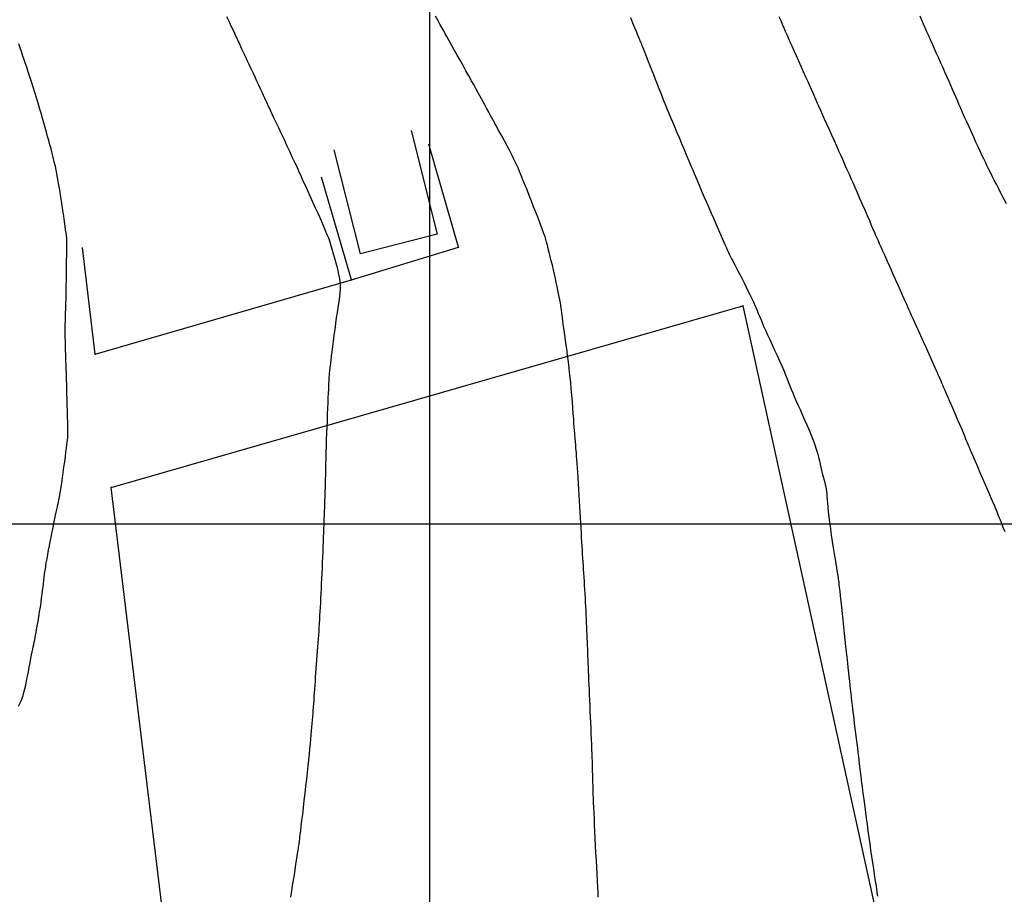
# Model space of a CAD drawing. Header units: millimetres. Extents: x 196436 to 199900, y 8705373 to 8708636.
# Tile 55 of 241: x 197869 to 197943, y 8706072 to 8706138. Entities that reach past the tile are written whole.
import ezdxf

# ---------------------------------------------------------------- set-up
doc = ezdxf.new("R2010")
doc.units = ezdxf.units.MM
doc.header["$LTSCALE"] = 5
for name, color, linetype in [('$CURVAS1', 30, 'Continuous'), ('$CURVAS2', 40, 'Continuous'), ('CASA', 6, 'Continuous'), ('CERCA', 3, 'CERCA_LINE'), ('MALHA', 9, 'Continuous')]:
    doc.layers.add(name, color=color, linetype=linetype)
doc.linetypes.add('CERCA_LINE', pattern='A,0.5,-0.2,["X",Standard,S=0.1,R=0,X=-0.1,Y=-0.05],-0.25', length=0.95)

# ---------------------------------------------------------------- blocks, each defined once
blk = doc.blocks.new('A$C5AF67674')
at = {"layer": 'CASA'}
blk.add_lwpolyline([(0.454, 6.509), (8.43, 5.895), (7.976, 0), (0, 0.614)], dxfattribs=at)

msp = doc.modelspace()

# ---------------------------------------------------------------- linework, layer by layer
at = {"layer": '$CURVAS1'}
msp.add_polyline3d([(197884.866, 8706137.881, 710), (197885.054, 8706137.476, 710), (197885.215, 8706137.128, 710), (197885.344, 8706136.85, 710), (197885.444, 8706136.634, 710), (197885.523, 8706136.466, 710), (197885.586, 8706136.33, 710), (197885.641, 8706136.212, 710), (197885.694, 8706136.099, 710), (197885.752, 8706135.975, 710), (197885.821, 8706135.827, 710), (197885.907, 8706135.642, 710), (197886.009, 8706135.423, 710), (197886.125, 8706135.176, 710), (197886.251, 8706134.905, 710), (197886.386, 8706134.616, 710), (197886.527, 8706134.313, 710), (197886.672, 8706134.003, 710), (197886.818, 8706133.689, 710), (197886.963, 8706133.378, 710), (197887.105, 8706133.073, 710), (197887.242, 8706132.78, 710), (197887.371, 8706132.501, 710), (197887.492, 8706132.242, 710), (197887.601, 8706132.007, 710), (197887.697, 8706131.801, 710), (197887.778, 8706131.626, 710), (197887.843, 8706131.485, 710), (197887.897, 8706131.367, 710), (197887.948, 8706131.258, 710), (197888.001, 8706131.143, 710), (197888.064, 8706131.008, 710), (197888.142, 8706130.84, 710), (197888.243, 8706130.624, 710), (197888.373, 8706130.346, 710), (197888.536, 8706129.998, 710), (197888.726, 8706129.593, 710), (197888.933, 8706129.15, 710), (197889.151, 8706128.686, 710), (197889.368, 8706128.222, 710), (197889.577, 8706127.774, 710), (197889.769, 8706127.363, 710), (197889.935, 8706127.007, 710), (197890.069, 8706126.717, 710), (197890.177, 8706126.483, 710), (197890.266, 8706126.287, 710), (197890.347, 8706126.109, 710), (197890.426, 8706125.933, 710), (197890.513, 8706125.74, 710), (197890.615, 8706125.513, 710), (197890.742, 8706125.232, 710), (197890.9, 8706124.886, 710), (197891.081, 8706124.486, 710), (197891.28, 8706124.05, 710), (197891.486, 8706123.593, 710), (197891.693, 8706123.133, 710), (197891.892, 8706122.688, 710), (197892.074, 8706122.273, 710), (197892.231, 8706121.906, 710), (197892.358, 8706121.598, 710), (197892.458, 8706121.344, 710), (197892.537, 8706121.13, 710), (197892.599, 8706120.944, 710), (197892.651, 8706120.774, 710), (197892.698, 8706120.608, 710), (197892.746, 8706120.433, 710), (197892.8, 8706120.238, 710), (197892.864, 8706120.013, 710), (197892.936, 8706119.761, 710), (197893.012, 8706119.489, 710), (197893.088, 8706119.203, 710), (197893.161, 8706118.908, 710), (197893.226, 8706118.612, 710), (197893.279, 8706118.32, 710), (197893.317, 8706118.039, 710), (197893.336, 8706117.773, 710), (197893.338, 8706117.516, 710), (197893.325, 8706117.262, 710), (197893.3, 8706117.002, 710), (197893.263, 8706116.731, 710), (197893.218, 8706116.439, 710), (197893.166, 8706116.121, 710), (197893.11, 8706115.768, 710), (197893.052, 8706115.377, 710), (197892.992, 8706114.957, 710), (197892.933, 8706114.519, 710), (197892.875, 8706114.077, 710), (197892.819, 8706113.643, 710), (197892.767, 8706113.228, 710), (197892.719, 8706112.845, 710), (197892.677, 8706112.506, 710), (197892.642, 8706112.221, 710), (197892.613, 8706111.985, 710), (197892.589, 8706111.79, 710), (197892.569, 8706111.629, 710), (197892.554, 8706111.494, 710), (197892.541, 8706111.377, 710), (197892.531, 8706111.272, 710), (197892.522, 8706111.171, 710), (197892.514, 8706111.065, 710), (197892.505, 8706110.95, 710), (197892.497, 8706110.82, 710), (197892.489, 8706110.669, 710), (197892.48, 8706110.492, 710), (197892.469, 8706110.283, 710), (197892.458, 8706110.037, 710), (197892.445, 8706109.747, 710), (197892.43, 8706109.412, 710), (197892.414, 8706109.035, 710), (197892.397, 8706108.623, 710), (197892.379, 8706108.184, 710), (197892.361, 8706107.724, 710), (197892.342, 8706107.25, 710), (197892.325, 8706106.769, 710), (197892.308, 8706106.289, 710), (197892.293, 8706105.814, 710), (197892.279, 8706105.35, 710), (197892.267, 8706104.9, 710), (197892.255, 8706104.467, 710), (197892.244, 8706104.054, 710), (197892.235, 8706103.666, 710), (197892.226, 8706103.306, 710), (197892.218, 8706102.977, 710), (197892.21, 8706102.681, 710), (197892.203, 8706102.415, 710), (197892.196, 8706102.174, 710), (197892.19, 8706101.954, 710), (197892.183, 8706101.749, 710), (197892.177, 8706101.556, 710), (197892.171, 8706101.369, 710), (197892.164, 8706101.183, 710), (197892.157, 8706100.995, 710), (197892.149, 8706100.801, 710), (197892.141, 8706100.597, 710), (197892.133, 8706100.381, 710), (197892.124, 8706100.149, 710), (197892.114, 8706099.898, 710), (197892.103, 8706099.625, 710), (197892.091, 8706099.326, 710), (197892.079, 8706099, 710), (197892.066, 8706098.65, 710), (197892.051, 8706098.28, 710), (197892.037, 8706097.896, 710), (197892.021, 8706097.501, 710), (197892.005, 8706097.101, 710), (197891.988, 8706096.699, 710), (197891.971, 8706096.3, 710), (197891.953, 8706095.909, 710), (197891.935, 8706095.527, 710), (197891.917, 8706095.153, 710), (197891.898, 8706094.789, 710), (197891.88, 8706094.435, 710), (197891.862, 8706094.093, 710), (197891.843, 8706093.762, 710), (197891.826, 8706093.443, 710), (197891.808, 8706093.137, 710), (197891.791, 8706092.84, 710), (197891.773, 8706092.551, 710), (197891.755, 8706092.266, 710), (197891.737, 8706091.982, 710), (197891.718, 8706091.696, 710), (197891.698, 8706091.407, 710), (197891.677, 8706091.11, 710), (197891.655, 8706090.803, 710), (197891.632, 8706090.489, 710), (197891.608, 8706090.169, 710), (197891.584, 8706089.846, 710), (197891.559, 8706089.521, 710), (197891.534, 8706089.197, 710), (197891.51, 8706088.876, 710), (197891.487, 8706088.56, 710), (197891.464, 8706088.252, 710), (197891.443, 8706087.951, 710), (197891.422, 8706087.657, 710), (197891.402, 8706087.372, 710), (197891.382, 8706087.094, 710), (197891.363, 8706086.825, 710), (197891.344, 8706086.564, 710), (197891.326, 8706086.311, 710), (197891.308, 8706086.066, 710), (197891.289, 8706085.826, 710), (197891.27, 8706085.586, 710), (197891.25, 8706085.342, 710), (197891.229, 8706085.09, 710), (197891.206, 8706084.826, 710), (197891.181, 8706084.546, 710), (197891.154, 8706084.245, 710), (197891.124, 8706083.92, 710), (197891.091, 8706083.571, 710), (197891.054, 8706083.196, 710), (197891.015, 8706082.796, 710), (197890.971, 8706082.371, 710), (197890.925, 8706081.92, 710), (197890.874, 8706081.444, 710), (197890.819, 8706080.941, 710), (197890.761, 8706080.414, 710), (197890.7, 8706079.874, 710), (197890.638, 8706079.334, 710), (197890.576, 8706078.806, 710), (197890.518, 8706078.303, 710), (197890.463, 8706077.839, 710), (197890.414, 8706077.426, 710), (197890.373, 8706077.078, 710), (197890.34, 8706076.802, 710), (197890.316, 8706076.594, 710), (197890.298, 8706076.444, 710), (197890.286, 8706076.342, 710), (197890.278, 8706076.278, 710), (197890.274, 8706076.242, 710), (197890.271, 8706076.226, 710), (197890.27, 8706076.219, 710), (197890.269, 8706076.211, 710), (197890.266, 8706076.194, 710), (197890.261, 8706076.157, 710), (197890.25, 8706076.092, 710), (197890.234, 8706075.988, 710), (197890.211, 8706075.836, 710), (197890.178, 8706075.627, 710), (197890.136, 8706075.351, 710), (197890.082, 8706075.003, 710), (197890.018, 8706074.593, 710), (197889.947, 8706074.136, 710), (197889.87, 8706073.645, 710), (197889.789, 8706073.135, 710), (197889.706, 8706072.62, 710), (197889.624, 8706072.115, 710)], dxfattribs=at)
at = {"layer": '$CURVAS2'}
for points in [[(197912.61, 8706072.117, 711), (197912.592, 8706072.463, 711), (197912.57, 8706072.869, 711), (197912.546, 8706073.325, 711), (197912.52, 8706073.819, 711), (197912.493, 8706074.342, 711), (197912.465, 8706074.882, 711), (197912.437, 8706075.43, 711), (197912.41, 8706075.973, 711), (197912.384, 8706076.503, 711), (197912.36, 8706077.015, 711), (197912.337, 8706077.506, 711), (197912.316, 8706077.972, 711), (197912.297, 8706078.411, 711), (197912.28, 8706078.817, 711), (197912.264, 8706079.188, 711), (197912.251, 8706079.521, 711), (197912.24, 8706079.814, 711), (197912.231, 8706080.07, 711), (197912.223, 8706080.295, 711), (197912.217, 8706080.495, 711), (197912.211, 8706080.675, 711), (197912.207, 8706080.841, 711), (197912.203, 8706080.998, 711), (197912.199, 8706081.152, 711), (197912.195, 8706081.307, 711), (197912.191, 8706081.47, 711), (197912.186, 8706081.643, 711), (197912.181, 8706081.832, 711), (197912.174, 8706082.04, 711), (197912.167, 8706082.273, 711), (197912.158, 8706082.535, 711), (197912.147, 8706082.829, 711), (197912.135, 8706083.16, 711), (197912.121, 8706083.522, 711), (197912.105, 8706083.909, 711), (197912.089, 8706084.316, 711), (197912.071, 8706084.736, 711), (197912.053, 8706085.164, 711), (197912.034, 8706085.594, 711), (197912.016, 8706086.02, 711), (197911.997, 8706086.436, 711), (197911.979, 8706086.841, 711), (197911.961, 8706087.234, 711), (197911.944, 8706087.614, 711), (197911.927, 8706087.981, 711), (197911.912, 8706088.334, 711), (197911.897, 8706088.671, 711), (197911.883, 8706088.992, 711), (197911.871, 8706089.296, 711), (197911.86, 8706089.587, 711), (197911.849, 8706089.866, 711), (197911.839, 8706090.136, 711), (197911.829, 8706090.401, 711), (197911.82, 8706090.663, 711), (197911.81, 8706090.925, 711), (197911.8, 8706091.19, 711), (197911.789, 8706091.461, 711), (197911.778, 8706091.737, 711), (197911.767, 8706092.018, 711), (197911.754, 8706092.306, 711), (197911.741, 8706092.598, 711), (197911.727, 8706092.897, 711), (197911.713, 8706093.201, 711), (197911.697, 8706093.511, 711), (197911.681, 8706093.826, 711), (197911.664, 8706094.145, 711), (197911.646, 8706094.465, 711), (197911.628, 8706094.785, 711), (197911.609, 8706095.103, 711), (197911.59, 8706095.417, 711), (197911.572, 8706095.725, 711), (197911.553, 8706096.024, 711), (197911.534, 8706096.315, 711), (197911.516, 8706096.598, 711), (197911.498, 8706096.878, 711), (197911.479, 8706097.157, 711), (197911.461, 8706097.438, 711), (197911.443, 8706097.724, 711), (197911.424, 8706098.019, 711), (197911.405, 8706098.325, 711), (197911.387, 8706098.645, 711), (197911.367, 8706098.979, 711), (197911.347, 8706099.327, 711), (197911.327, 8706099.689, 711), (197911.306, 8706100.065, 711), (197911.283, 8706100.456, 711), (197911.26, 8706100.86, 711), (197911.235, 8706101.277, 711), (197911.209, 8706101.707, 711), (197911.182, 8706102.144, 711), (197911.155, 8706102.581, 711), (197911.128, 8706103.01, 711), (197911.101, 8706103.426, 711), (197911.075, 8706103.821, 711), (197911.051, 8706104.188, 711), (197911.028, 8706104.52, 711), (197911.008, 8706104.812, 711), (197910.99, 8706105.068, 711), (197910.974, 8706105.291, 711), (197910.959, 8706105.486, 711), (197910.946, 8706105.657, 711), (197910.934, 8706105.809, 711), (197910.922, 8706105.946, 711), (197910.911, 8706106.074, 711), (197910.901, 8706106.196, 711), (197910.89, 8706106.319, 711), (197910.878, 8706106.452, 711), (197910.866, 8706106.601, 711), (197910.852, 8706106.774, 711), (197910.836, 8706106.978, 711), (197910.818, 8706107.22, 711), (197910.797, 8706107.507, 711), (197910.773, 8706107.845, 711), (197910.746, 8706108.228, 711), (197910.715, 8706108.651, 711), (197910.68, 8706109.105, 711), (197910.641, 8706109.584, 711), (197910.597, 8706110.08, 711), (197910.549, 8706110.587, 711), (197910.496, 8706111.098, 711), (197910.439, 8706111.605, 711), (197910.378, 8706112.104, 711), (197910.315, 8706112.589, 711), (197910.252, 8706113.054, 711), (197910.191, 8706113.494, 711), (197910.133, 8706113.905, 711), (197910.079, 8706114.28, 711), (197910.033, 8706114.615, 711), (197909.994, 8706114.906, 711), (197909.961, 8706115.159, 711), (197909.933, 8706115.381, 711), (197909.909, 8706115.581, 711), (197909.886, 8706115.765, 711), (197909.863, 8706115.942, 711), (197909.839, 8706116.119, 711), (197909.811, 8706116.304, 711), (197909.778, 8706116.503, 711), (197909.741, 8706116.718, 711), (197909.698, 8706116.948, 711), (197909.65, 8706117.193, 711), (197909.597, 8706117.453, 711), (197909.54, 8706117.729, 711), (197909.477, 8706118.019, 711), (197909.41, 8706118.324, 711), (197909.337, 8706118.644, 711), (197909.262, 8706118.972, 711), (197909.184, 8706119.303, 711), (197909.105, 8706119.631, 711), (197909.028, 8706119.95, 711), (197908.952, 8706120.254, 711), (197908.88, 8706120.537, 711), (197908.812, 8706120.794, 711), (197908.75, 8706121.021, 711), (197908.692, 8706121.225, 711), (197908.633, 8706121.417, 711), (197908.57, 8706121.608, 711), (197908.5, 8706121.808, 711), (197908.42, 8706122.027, 711), (197908.327, 8706122.276, 711), (197908.216, 8706122.566, 711), (197908.086, 8706122.902, 711), (197907.941, 8706123.278, 711), (197907.784, 8706123.68, 711), (197907.62, 8706124.099, 711), (197907.454, 8706124.521, 711), (197907.29, 8706124.935, 711), (197907.133, 8706125.33, 711), (197906.987, 8706125.693, 711), (197906.854, 8706126.017, 711), (197906.733, 8706126.308, 711), (197906.617, 8706126.575, 711), (197906.503, 8706126.828, 711), (197906.386, 8706127.078, 711), (197906.262, 8706127.334, 711), (197906.124, 8706127.606, 711), (197905.97, 8706127.903, 711), (197905.796, 8706128.232, 711), (197905.605, 8706128.588, 711), (197905.404, 8706128.96, 711), (197905.197, 8706129.339, 711), (197904.991, 8706129.717, 711), (197904.79, 8706130.083, 711), (197904.601, 8706130.428, 711), (197904.428, 8706130.744, 711), (197904.275, 8706131.023, 711), (197904.138, 8706131.273, 711), (197904.012, 8706131.505, 711), (197903.89, 8706131.728, 711), (197903.768, 8706131.953, 711), (197903.638, 8706132.191, 711), (197903.495, 8706132.451, 711), (197903.333, 8706132.745, 711), (197903.149, 8706133.078, 711), (197902.947, 8706133.443, 711), (197902.733, 8706133.828, 711), (197902.513, 8706134.223, 711), (197902.295, 8706134.615, 711), (197902.084, 8706134.993, 711), (197901.887, 8706135.347, 711), (197901.71, 8706135.663, 711), (197901.558, 8706135.936, 711), (197901.426, 8706136.173, 711), (197901.306, 8706136.388, 711), (197901.192, 8706136.592, 711), (197901.077, 8706136.798, 711), (197900.954, 8706137.02, 711), (197900.815, 8706137.269, 711), (197900.653, 8706137.558, 711), (197900.465, 8706137.895, 711)], [(197915.005, 8706137.811, 712), (197915.172, 8706137.409, 712), (197915.316, 8706137.062, 712), (197915.431, 8706136.784, 712), (197915.521, 8706136.566, 712), (197915.59, 8706136.398, 712), (197915.644, 8706136.266, 712), (197915.687, 8706136.161, 712), (197915.724, 8706136.068, 712), (197915.76, 8706135.977, 712), (197915.8, 8706135.876, 712), (197915.849, 8706135.754, 712), (197915.906, 8706135.609, 712), (197915.974, 8706135.441, 712), (197916.051, 8706135.248, 712), (197916.138, 8706135.03, 712), (197916.235, 8706134.785, 712), (197916.343, 8706134.514, 712), (197916.461, 8706134.215, 712), (197916.59, 8706133.889, 712), (197916.727, 8706133.545, 712), (197916.867, 8706133.19, 712), (197917.007, 8706132.836, 712), (197917.143, 8706132.492, 712), (197917.271, 8706132.166, 712), (197917.389, 8706131.869, 712), (197917.491, 8706131.61, 712), (197917.576, 8706131.394, 712), (197917.649, 8706131.212, 712), (197917.714, 8706131.048, 712), (197917.779, 8706130.889, 712), (197917.848, 8706130.721, 712), (197917.928, 8706130.529, 712), (197918.024, 8706130.299, 712), (197918.143, 8706130.017, 712), (197918.289, 8706129.673, 712), (197918.455, 8706129.279, 712), (197918.637, 8706128.85, 712), (197918.826, 8706128.402, 712), (197919.017, 8706127.95, 712), (197919.202, 8706127.512, 712), (197919.375, 8706127.102, 712), (197919.529, 8706126.736, 712), (197919.66, 8706126.426, 712), (197919.77, 8706126.161, 712), (197919.868, 8706125.928, 712), (197919.958, 8706125.712, 712), (197920.047, 8706125.5, 712), (197920.142, 8706125.276, 712), (197920.248, 8706125.027, 712), (197920.372, 8706124.738, 712), (197920.518, 8706124.4, 712), (197920.682, 8706124.022, 712), (197920.859, 8706123.615, 712), (197921.043, 8706123.192, 712), (197921.228, 8706122.768, 712), (197921.409, 8706122.353, 712), (197921.579, 8706121.962, 712), (197921.734, 8706121.607, 712), (197921.869, 8706121.297, 712), (197921.985, 8706121.03, 712), (197922.087, 8706120.799, 712), (197922.177, 8706120.596, 712), (197922.258, 8706120.416, 712), (197922.334, 8706120.252, 712), (197922.408, 8706120.096, 712), (197922.483, 8706119.944, 712), (197922.562, 8706119.788, 712), (197922.647, 8706119.626, 712), (197922.736, 8706119.458, 712), (197922.83, 8706119.28, 712), (197922.93, 8706119.091, 712), (197923.036, 8706118.891, 712), (197923.149, 8706118.676, 712), (197923.268, 8706118.446, 712), (197923.393, 8706118.2, 712), (197923.523, 8706117.942, 712), (197923.655, 8706117.675, 712), (197923.787, 8706117.404, 712), (197923.917, 8706117.134, 712), (197924.042, 8706116.868, 712), (197924.161, 8706116.612, 712), (197924.271, 8706116.369, 712), (197924.37, 8706116.142, 712), (197924.462, 8706115.927, 712), (197924.551, 8706115.714, 712), (197924.64, 8706115.499, 712), (197924.735, 8706115.273, 712), (197924.838, 8706115.029, 712), (197924.955, 8706114.76, 712), (197925.088, 8706114.459, 712), (197925.241, 8706114.121, 712), (197925.409, 8706113.754, 712), (197925.588, 8706113.365, 712), (197925.773, 8706112.966, 712), (197925.957, 8706112.565, 712), (197926.137, 8706112.171, 712), (197926.306, 8706111.794, 712), (197926.459, 8706111.443, 712), (197926.594, 8706111.125, 712), (197926.712, 8706110.833, 712), (197926.82, 8706110.562, 712), (197926.922, 8706110.3, 712), (197927.022, 8706110.042, 712), (197927.127, 8706109.778, 712), (197927.241, 8706109.501, 712), (197927.368, 8706109.201, 712), (197927.513, 8706108.874, 712), (197927.672, 8706108.523, 712), (197927.84, 8706108.154, 712), (197928.012, 8706107.774, 712), (197928.184, 8706107.387, 712), (197928.35, 8706107.002, 712), (197928.507, 8706106.623, 712), (197928.648, 8706106.257, 712), (197928.771, 8706105.909, 712), (197928.877, 8706105.579, 712), (197928.968, 8706105.269, 712), (197929.046, 8706104.977, 712), (197929.114, 8706104.703, 712), (197929.174, 8706104.447, 712), (197929.23, 8706104.21, 712), (197929.282, 8706103.99, 712), (197929.334, 8706103.788, 712), (197929.384, 8706103.601, 712), (197929.433, 8706103.424, 712), (197929.479, 8706103.256, 712), (197929.522, 8706103.093, 712), (197929.56, 8706102.931, 712), (197929.594, 8706102.768, 712), (197929.622, 8706102.6, 712), (197929.644, 8706102.423, 712), (197929.661, 8706102.233, 712), (197929.678, 8706102.024, 712), (197929.694, 8706101.792, 712), (197929.714, 8706101.531, 712), (197929.74, 8706101.236, 712), (197929.773, 8706100.902, 712), (197929.816, 8706100.523, 712), (197929.871, 8706100.099, 712), (197929.936, 8706099.64, 712), (197930.007, 8706099.161, 712), (197930.081, 8706098.679, 712), (197930.156, 8706098.209, 712), (197930.228, 8706097.764, 712), (197930.293, 8706097.361, 712), (197930.35, 8706097.015, 712), (197930.395, 8706096.737, 712), (197930.43, 8706096.521, 712), (197930.456, 8706096.358, 712), (197930.474, 8706096.24, 712), (197930.487, 8706096.156, 712), (197930.496, 8706096.097, 712), (197930.502, 8706096.054, 712), (197930.508, 8706096.018, 712), (197930.513, 8706095.979, 712), (197930.521, 8706095.929, 712), (197930.53, 8706095.861, 712), (197930.543, 8706095.766, 712), (197930.559, 8706095.636, 712), (197930.579, 8706095.464, 712), (197930.604, 8706095.242, 712), (197930.635, 8706094.961, 712), (197930.672, 8706094.617, 712), (197930.714, 8706094.218, 712), (197930.761, 8706093.777, 712), (197930.811, 8706093.303, 712), (197930.863, 8706092.81, 712), (197930.915, 8706092.308, 712), (197930.968, 8706091.81, 712), (197931.02, 8706091.326, 712), (197931.069, 8706090.867, 712), (197931.116, 8706090.432, 712), (197931.162, 8706090.02, 712), (197931.205, 8706089.63, 712), (197931.246, 8706089.26, 712), (197931.285, 8706088.908, 712), (197931.323, 8706088.573, 712), (197931.359, 8706088.254, 712), (197931.393, 8706087.947, 712), (197931.426, 8706087.65, 712), (197931.459, 8706087.357, 712), (197931.492, 8706087.065, 712), (197931.525, 8706086.769, 712), (197931.56, 8706086.465, 712), (197931.598, 8706086.148, 712), (197931.637, 8706085.814, 712), (197931.68, 8706085.461, 712), (197931.725, 8706085.092, 712), (197931.772, 8706084.714, 712), (197931.819, 8706084.334, 712), (197931.866, 8706083.958, 712), (197931.912, 8706083.593, 712), (197931.955, 8706083.244, 712), (197931.995, 8706082.917, 712), (197932.032, 8706082.619, 712), (197932.065, 8706082.347, 712), (197932.095, 8706082.1, 712), (197932.122, 8706081.875, 712), (197932.146, 8706081.669, 712), (197932.169, 8706081.48, 712), (197932.19, 8706081.306, 712), (197932.209, 8706081.145, 712), (197932.228, 8706080.992, 712), (197932.246, 8706080.842, 712), (197932.266, 8706080.687, 712), (197932.287, 8706080.52, 712), (197932.311, 8706080.333, 712), (197932.338, 8706080.119, 712), (197932.37, 8706079.871, 712), (197932.408, 8706079.582, 712), (197932.451, 8706079.246, 712), (197932.5, 8706078.868, 712), (197932.554, 8706078.455, 712), (197932.612, 8706078.013, 712), (197932.673, 8706077.551, 712), (197932.738, 8706077.073, 712), (197932.804, 8706076.589, 712), (197932.873, 8706076.103, 712), (197932.942, 8706075.623, 712), (197933.011, 8706075.153, 712), (197933.078, 8706074.697, 712), (197933.144, 8706074.259, 712), (197933.207, 8706073.841, 712), (197933.266, 8706073.449, 712), (197933.32, 8706073.086, 712), (197933.368, 8706072.756, 712), (197933.41, 8706072.46, 712), (197933.447, 8706072.193, 712)], [(197942.987, 8706099.39, 713), (197942.847, 8706099.73, 713), (197942.729, 8706100.017, 713), (197942.63, 8706100.26, 713), (197942.543, 8706100.477, 713), (197942.461, 8706100.681, 713), (197942.378, 8706100.888, 713), (197942.285, 8706101.113, 713), (197942.178, 8706101.372, 713), (197942.049, 8706101.679, 713), (197941.893, 8706102.046, 713), (197941.715, 8706102.459, 713), (197941.524, 8706102.904, 713), (197941.326, 8706103.362, 713), (197941.13, 8706103.817, 713), (197940.941, 8706104.252, 713), (197940.769, 8706104.651, 713), (197940.621, 8706104.996, 713), (197940.5, 8706105.277, 713), (197940.405, 8706105.502, 713), (197940.327, 8706105.687, 713), (197940.26, 8706105.847, 713), (197940.197, 8706105.997, 713), (197940.133, 8706106.151, 713), (197940.06, 8706106.326, 713), (197939.972, 8706106.534, 713), (197939.864, 8706106.789, 713), (197939.738, 8706107.083, 713), (197939.599, 8706107.406, 713), (197939.451, 8706107.75, 713), (197939.299, 8706108.105, 713), (197939.146, 8706108.459, 713), (197938.998, 8706108.805, 713), (197938.857, 8706109.131, 713), (197938.729, 8706109.429, 713), (197938.613, 8706109.7, 713), (197938.508, 8706109.942, 713), (197938.415, 8706110.158, 713), (197938.334, 8706110.348, 713), (197938.263, 8706110.513, 713), (197938.203, 8706110.653, 713), (197938.152, 8706110.77, 713), (197938.111, 8706110.865, 713), (197938.074, 8706110.95, 713), (197938.036, 8706111.036, 713), (197937.991, 8706111.136, 713), (197937.934, 8706111.262, 713), (197937.86, 8706111.426, 713), (197937.764, 8706111.641, 713), (197937.639, 8706111.919, 713), (197937.483, 8706112.267, 713), (197937.302, 8706112.671, 713), (197937.103, 8706113.114, 713), (197936.896, 8706113.576, 713), (197936.687, 8706114.041, 713), (197936.486, 8706114.489, 713), (197936.301, 8706114.902, 713), (197936.138, 8706115.262, 713), (197936.005, 8706115.557, 713), (197935.896, 8706115.797, 713), (197935.803, 8706116.001, 713), (197935.719, 8706116.186, 713), (197935.636, 8706116.369, 713), (197935.546, 8706116.567, 713), (197935.442, 8706116.799, 713), (197935.316, 8706117.081, 713), (197935.162, 8706117.425, 713), (197934.986, 8706117.821, 713), (197934.794, 8706118.252, 713), (197934.595, 8706118.701, 713), (197934.394, 8706119.153, 713), (197934.201, 8706119.59, 713), (197934.02, 8706119.997, 713), (197933.861, 8706120.356, 713), (197933.728, 8706120.657, 713), (197933.616, 8706120.91, 713), (197933.519, 8706121.129, 713), (197933.43, 8706121.332, 713), (197933.342, 8706121.532, 713), (197933.249, 8706121.745, 713), (197933.143, 8706121.987, 713), (197933.019, 8706122.273, 713), (197932.871, 8706122.614, 713), (197932.703, 8706122.999, 713), (197932.522, 8706123.416, 713), (197932.334, 8706123.848, 713), (197932.144, 8706124.284, 713), (197931.96, 8706124.707, 713), (197931.787, 8706125.105, 713), (197931.631, 8706125.462, 713), (197931.496, 8706125.769, 713), (197931.379, 8706126.034, 713), (197931.274, 8706126.271, 713), (197931.176, 8706126.492, 713), (197931.078, 8706126.711, 713), (197930.975, 8706126.941, 713), (197930.861, 8706127.195, 713), (197930.731, 8706127.485, 713), (197930.58, 8706127.821, 713), (197930.413, 8706128.195, 713), (197930.234, 8706128.595, 713), (197930.049, 8706129.009, 713), (197929.863, 8706129.425, 713), (197929.682, 8706129.83, 713), (197929.51, 8706130.214, 713), (197929.354, 8706130.564, 713), (197929.216, 8706130.871, 713), (197929.095, 8706131.144, 713), (197928.983, 8706131.393, 713), (197928.878, 8706131.629, 713), (197928.774, 8706131.862, 713), (197928.665, 8706132.105, 713), (197928.548, 8706132.368, 713), (197928.417, 8706132.662, 713), (197928.269, 8706132.995, 713), (197928.107, 8706133.359, 713), (197927.935, 8706133.746, 713), (197927.758, 8706134.144, 713), (197927.579, 8706134.545, 713), (197927.405, 8706134.938, 713), (197927.238, 8706135.312, 713), (197927.084, 8706135.659, 713), (197926.945, 8706135.971, 713), (197926.819, 8706136.254, 713), (197926.702, 8706136.517, 713), (197926.591, 8706136.769, 713), (197926.481, 8706137.019, 713), (197926.37, 8706137.276, 713), (197926.252, 8706137.548, 713), (197926.124, 8706137.846, 713)], [(197943.082, 8706123.903, 714), (197942.888, 8706124.273, 714), (197942.696, 8706124.642, 714), (197942.509, 8706125.003, 714), (197942.331, 8706125.349, 714), (197942.166, 8706125.671, 714), (197942.017, 8706125.966, 714), (197941.88, 8706126.237, 714), (197941.752, 8706126.494, 714), (197941.629, 8706126.743, 714), (197941.508, 8706126.993, 714), (197941.384, 8706127.251, 714), (197941.255, 8706127.526, 714), (197941.115, 8706127.824, 714), (197940.964, 8706128.152, 714), (197940.802, 8706128.504, 714), (197940.634, 8706128.874, 714), (197940.462, 8706129.252, 714), (197940.29, 8706129.633, 714), (197940.122, 8706130.009, 714), (197939.96, 8706130.372, 714), (197939.807, 8706130.715, 714), (197939.667, 8706131.032, 714), (197939.537, 8706131.329, 714), (197939.415, 8706131.611, 714), (197939.296, 8706131.884, 714), (197939.178, 8706132.155, 714), (197939.058, 8706132.43, 714), (197938.934, 8706132.716, 714), (197938.801, 8706133.019, 714), (197938.658, 8706133.342, 714), (197938.506, 8706133.684, 714), (197938.348, 8706134.039, 714), (197938.187, 8706134.4, 714), (197938.024, 8706134.764, 714), (197937.863, 8706135.125, 714), (197937.706, 8706135.477, 714), (197937.556, 8706135.815, 714), (197937.413, 8706136.136, 714), (197937.278, 8706136.443, 714), (197937.148, 8706136.739, 714), (197937.021, 8706137.028, 714), (197936.894, 8706137.316, 714), (197936.767, 8706137.605, 714), (197936.636, 8706137.901, 714)], [(197869.33, 8706086.392, 709), (197869.439, 8706086.595, 709), (197869.53, 8706086.79, 709), (197869.607, 8706086.985, 709), (197869.675, 8706087.191, 709), (197869.737, 8706087.416, 709), (197869.799, 8706087.67, 709), (197869.864, 8706087.96, 709), (197869.931, 8706088.278, 709), (197870, 8706088.614, 709), (197870.068, 8706088.958, 709), (197870.134, 8706089.299, 709), (197870.197, 8706089.628, 709), (197870.256, 8706089.934, 709), (197870.309, 8706090.207, 709), (197870.355, 8706090.441, 709), (197870.396, 8706090.642, 709), (197870.434, 8706090.821, 709), (197870.469, 8706090.991, 709), (197870.504, 8706091.16, 709), (197870.54, 8706091.341, 709), (197870.579, 8706091.545, 709), (197870.623, 8706091.781, 709), (197870.673, 8706092.059, 709), (197870.728, 8706092.371, 709), (197870.785, 8706092.709, 709), (197870.844, 8706093.063, 709), (197870.902, 8706093.424, 709), (197870.959, 8706093.783, 709), (197871.011, 8706094.13, 709), (197871.057, 8706094.455, 709), (197871.097, 8706094.754, 709), (197871.131, 8706095.028, 709), (197871.161, 8706095.284, 709), (197871.189, 8706095.528, 709), (197871.216, 8706095.767, 709), (197871.245, 8706096.007, 709), (197871.277, 8706096.254, 709), (197871.314, 8706096.513, 709), (197871.357, 8706096.791, 709), (197871.405, 8706097.084, 709), (197871.459, 8706097.39, 709), (197871.516, 8706097.705, 709), (197871.576, 8706098.025, 709), (197871.637, 8706098.347, 709), (197871.699, 8706098.668, 709), (197871.761, 8706098.983, 709), (197871.822, 8706099.291, 709), (197871.881, 8706099.589, 709), (197871.938, 8706099.875, 709), (197871.993, 8706100.149, 709), (197872.046, 8706100.407, 709), (197872.096, 8706100.649, 709), (197872.144, 8706100.874, 709), (197872.189, 8706101.079, 709), (197872.23, 8706101.264, 709), (197872.269, 8706101.438, 709), (197872.307, 8706101.608, 709), (197872.344, 8706101.785, 709), (197872.383, 8706101.975, 709), (197872.422, 8706102.19, 709), (197872.464, 8706102.437, 709), (197872.51, 8706102.726, 709), (197872.56, 8706103.061, 709), (197872.613, 8706103.432, 709), (197872.667, 8706103.827, 709), (197872.722, 8706104.23, 709), (197872.775, 8706104.627, 709), (197872.825, 8706105.005, 709), (197872.87, 8706105.351, 709), (197872.91, 8706105.649, 709), (197872.942, 8706105.891, 709), (197872.968, 8706106.088, 709), (197872.987, 8706106.258, 709), (197873, 8706106.416, 709), (197873.009, 8706106.578, 709), (197873.013, 8706106.762, 709), (197873.012, 8706106.983, 709), (197873.009, 8706107.259, 709), (197873.002, 8706107.6, 709), (197872.994, 8706107.993, 709), (197872.983, 8706108.421, 709), (197872.972, 8706108.866, 709), (197872.96, 8706109.31, 709), (197872.948, 8706109.735, 709), (197872.937, 8706110.123, 709), (197872.928, 8706110.456, 709), (197872.92, 8706110.72, 709), (197872.914, 8706110.922, 709), (197872.909, 8706111.068, 709), (197872.906, 8706111.169, 709), (197872.904, 8706111.234, 709), (197872.902, 8706111.272, 709), (197872.901, 8706111.292, 709), (197872.901, 8706111.303, 709), (197872.901, 8706111.314, 709), (197872.9, 8706111.33, 709), (197872.9, 8706111.359, 709), (197872.898, 8706111.406, 709), (197872.896, 8706111.476, 709), (197872.893, 8706111.575, 709), (197872.888, 8706111.71, 709), (197872.882, 8706111.886, 709), (197872.873, 8706112.106, 709), (197872.864, 8706112.365, 709), (197872.854, 8706112.654, 709), (197872.844, 8706112.966, 709), (197872.835, 8706113.29, 709), (197872.827, 8706113.621, 709), (197872.822, 8706113.948, 709), (197872.819, 8706114.263, 709), (197872.82, 8706114.562, 709), (197872.824, 8706114.849, 709), (197872.83, 8706115.134, 709), (197872.838, 8706115.425, 709), (197872.847, 8706115.729, 709), (197872.858, 8706116.056, 709), (197872.868, 8706116.414, 709), (197872.878, 8706116.812, 709), (197872.887, 8706117.253, 709), (197872.895, 8706117.727, 709), (197872.903, 8706118.218, 709), (197872.909, 8706118.712, 709), (197872.915, 8706119.191, 709), (197872.92, 8706119.642, 709), (197872.924, 8706120.049, 709), (197872.928, 8706120.397, 709), (197872.93, 8706120.673, 709), (197872.932, 8706120.884, 709), (197872.933, 8706121.04, 709), (197872.934, 8706121.148, 709), (197872.935, 8706121.219, 709), (197872.935, 8706121.263, 709), (197872.934, 8706121.288, 709), (197872.934, 8706121.304, 709), (197872.933, 8706121.32, 709), (197872.93, 8706121.346, 709), (197872.925, 8706121.391, 709), (197872.916, 8706121.464, 709), (197872.901, 8706121.574, 709), (197872.879, 8706121.73, 709), (197872.849, 8706121.942, 709), (197872.81, 8706122.22, 709), (197872.761, 8706122.567, 709), (197872.702, 8706122.974, 709), (197872.636, 8706123.426, 709), (197872.563, 8706123.909, 709), (197872.486, 8706124.408, 709), (197872.405, 8706124.909, 709), (197872.324, 8706125.398, 709), (197872.242, 8706125.859, 709), (197872.161, 8706126.281, 709), (197872.081, 8706126.669, 709), (197872.002, 8706127.028, 709), (197871.922, 8706127.364, 709), (197871.842, 8706127.683, 709), (197871.761, 8706127.993, 709), (197871.678, 8706128.3, 709), (197871.593, 8706128.609, 709), (197871.505, 8706128.927, 709), (197871.414, 8706129.253, 709), (197871.319, 8706129.589, 709), (197871.221, 8706129.935, 709), (197871.12, 8706130.29, 709), (197871.014, 8706130.654, 709), (197870.904, 8706131.028, 709), (197870.789, 8706131.411, 709), (197870.67, 8706131.803, 709), (197870.547, 8706132.2, 709), (197870.423, 8706132.597, 709), (197870.299, 8706132.989, 709), (197870.176, 8706133.372, 709), (197870.057, 8706133.741, 709), (197869.942, 8706134.091, 709), (197869.833, 8706134.417, 709), (197869.731, 8706134.718, 709), (197869.634, 8706134.999, 709), (197869.541, 8706135.272, 709), (197869.449, 8706135.545, 709), (197869.356, 8706135.828, 709)]]:
    msp.add_polyline3d(points, dxfattribs=at)
at = {"layer": 'CERCA'}
for points in [[(197902.187, 8706120.664), (197899.964, 8706128.349)], [(197894.179, 8706118.21), (197891.956, 8706125.895)], [(197875.046, 8706112.675), (197874.109, 8706120.62)], [(197894.179, 8706118.21), (197902.187, 8706120.664)], [(197875.046, 8706112.675), (197894.179, 8706118.21)], [(197882.252, 8706053.239), (197876.249, 8706102.723), (197923.393, 8706116.276), (197934.052, 8706067.75), (197882.252, 8706053.239)]]:
    msp.add_lwpolyline(points, dxfattribs=at)
for p in [(197902.186, 8706120.664, 710.449), (197894.179, 8706118.21, 710.031), (197923.392, 8706116.276, 711.926), (197875.045, 8706112.675, 709.118), (197876.249, 8706102.723, 709.166)]:
    msp.add_point(p, dxfattribs=at)
at = {"layer": 'MALHA'}
for p, q in [((197900, 8708635.599), (197900, 8705384.785)), ((197900, 8708635.599), (197900, 8705384.785)), ((196441.61, 8706100), (199000, 8706100)), ((196441.61, 8706100), (199000, 8706100))]:
    msp.add_line(p, q, dxfattribs=at)

# ---------------------------------------------------------------- block references
at = {"layer": 'CASA', "rotation": 288.5617526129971}
msp.add_blockref('A$C5AF67674', (197892.318, 8706127.731), dxfattribs=at)

doc.saveas('drawing.dxf')
